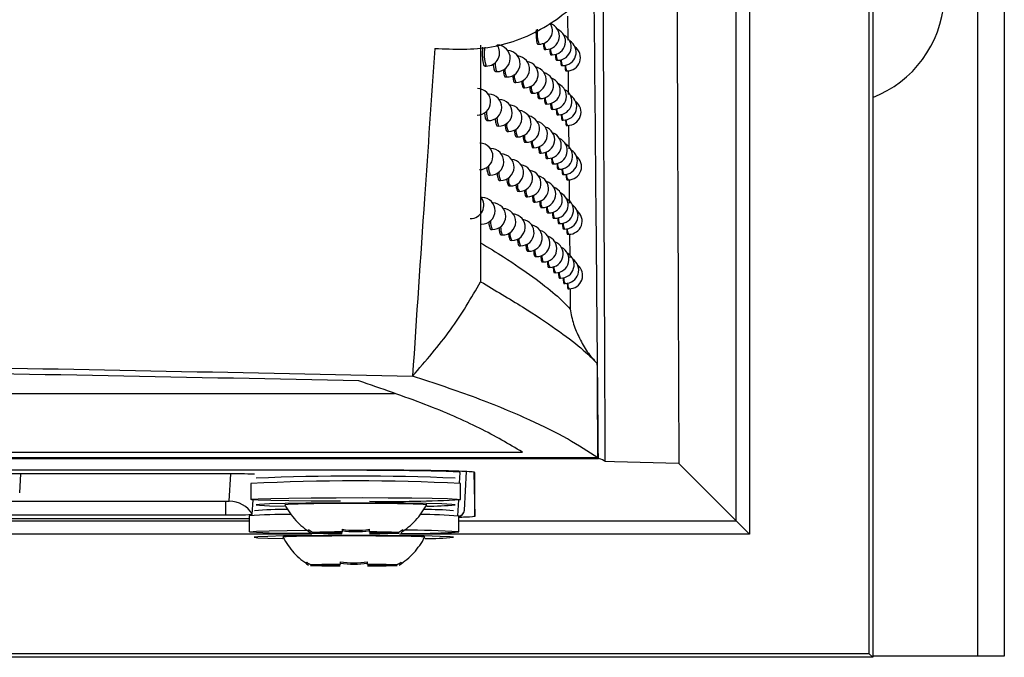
# Model space of a CAD drawing. Header units: millimetres. Extents: x -203 to 471, y -207 to 525.
# Tile 61 of 106: x 249 to 268, y 68 to 80. Entities that reach past the tile are written whole.
import ezdxf

# ---------------------------------------------------------------- set-up
doc = ezdxf.new("R2010")
doc.units = ezdxf.units.MM

msp = doc.modelspace()

# ---------------------------------------------------------------- linework, layer by layer
at = {"color": 7, "linetype": 'Continuous', "lineweight": 25}
for p, q in [((267.147, 68.091), (267.147, 248.091)), ((267.647, 248.091), (267.647, 68.091)), ((265.169, 102.472), (265.169, 68.069)), ((262.599, 70.64), (262.599, 89.04)), ((262.849, 89.04), (262.849, 70.39)), ((265.104, 68.135), (265.104, 89.147)), ((259.42, 80.142), (259.424, 79.694)), ((257.785, 79.599), (257.785, 75.143)), ((258.858, 79.618), (258.882, 79.617)), ((258.988, 79.516), (259.012, 79.516)), ((259.106, 79.415), (259.13, 79.415)), ((257.864, 79.204), (257.888, 79.203)), ((259.212, 79.314), (259.235, 79.314)), ((259.305, 79.213), (259.329, 79.213)), ((258.063, 79.101), (258.088, 79.1)), ((259.387, 79.113), (259.41, 79.112)), ((259.43, 79.115), (259.434, 78.669)), ((258.251, 78.998), (258.275, 78.998)), ((258.426, 78.896), (258.45, 78.896)), ((257.936, 78.677), (257.925, 78.677)), ((258.589, 78.794), (258.613, 78.794)), ((258.74, 78.693), (258.764, 78.692)), ((258.88, 78.591), (258.904, 78.591)), ((259.007, 78.49), (259.031, 78.489)), ((259.122, 78.389), (259.146, 78.388)), ((259.226, 78.288), (259.249, 78.287)), ((257.903, 78.177), (257.927, 78.177)), ((258.099, 78.075), (258.123, 78.074)), ((259.318, 78.187), (259.341, 78.186)), ((259.398, 78.086), (259.42, 78.086)), ((259.439, 78.089), (259.444, 77.644)), ((258.283, 77.972), (258.307, 77.972)), ((258.455, 77.87), (258.479, 77.87)), ((258.615, 77.768), (258.639, 77.768)), ((257.974, 77.651), (257.968, 77.651)), ((258.764, 77.667), (258.788, 77.666)), ((258.9, 77.565), (258.924, 77.565)), ((259.025, 77.464), (259.049, 77.463)), ((259.139, 77.363), (259.162, 77.362)), ((257.941, 77.152), (257.966, 77.151)), ((259.24, 77.262), (259.263, 77.261)), ((259.33, 77.161), (259.353, 77.161)), ((258.134, 77.049), (258.158, 77.049)), ((259.408, 77.061), (259.431, 77.06)), ((259.449, 77.063), (259.453, 76.621)), ((258.315, 76.947), (258.339, 76.946)), ((258.484, 76.845), (258.508, 76.844)), ((257.811, 76.729), (257.796, 76.729)), ((258.012, 76.626), (258.009, 76.626)), ((258.641, 76.743), (258.665, 76.742)), ((258.787, 76.641), (258.811, 76.641)), ((258.921, 76.54), (258.945, 76.539)), ((259.043, 76.438), (259.067, 76.438)), ((259.154, 76.337), (259.178, 76.337)), ((259.254, 76.236), (259.277, 76.236)), ((257.979, 76.126), (258.003, 76.126)), ((259.342, 76.136), (259.365, 76.135)), ((259.419, 76.035), (259.441, 76.035)), ((259.458, 76.038), (259.463, 75.597)), ((258.168, 76.024), (258.193, 76.024)), ((258.346, 75.922), (258.37, 75.921)), ((258.512, 75.82), (258.536, 75.819)), ((258.666, 75.718), (258.691, 75.717)), ((258.81, 75.616), (258.834, 75.616)), ((258.941, 75.515), (258.965, 75.514)), ((259.061, 75.414), (259.085, 75.413)), ((259.17, 75.313), (259.194, 75.312)), ((259.268, 75.212), (259.291, 75.211)), ((259.354, 75.111), (259.377, 75.111)), ((259.429, 75.011), (259.451, 75.01)), ((259.468, 75.013), (259.471, 74.627)), ((159.134, 73.036), (256.16, 73.036)), ((155.293, 71.815), (260.002, 71.815)), ((156.724, 71.933), (258.57, 71.933)), ((259.992, 71.824), (207.647, 71.824)), ((255.147, 71.596), (160.147, 71.596)), ((255.149, 71.591), (160.149, 71.593)), ((260.305, 71.752), (260.132, 71.757)), ((261.518, 71.721), (260.305, 71.752)), ((261.518, 71.721), (262.599, 70.64)), ((253.024, 71.524), (224.688, 71.524)), ((249.103, 71.165), (249.123, 71.524)), ((253.051, 71.01), (253.079, 71.524)), ((257.388, 71.346), (257.399, 71.552)), ((257.478, 70.841), (257.518, 71.566)), ((257.659, 71.553), (257.674, 70.723)), ((257.674, 70.723), (257.674, 71.552)), ((253.456, 71.341), (253.456, 71.041)), ((257.406, 71.041), (257.406, 71.341)), ((253.484, 70.76), (253.499, 71.034)), ((257.354, 70.735), (257.371, 71.035)), ((225.243, 71.009), (252.981, 71.008)), ((253.422, 70.678), (224.97, 70.678)), ((224.977, 70.684), (253.422, 70.683)), ((225.057, 70.751), (252.981, 70.751)), ((253.422, 70.73), (253.422, 70.43)), ((257.372, 70.43), (257.372, 70.73)), ((225.435, 70.64), (253.422, 70.64)), ((257.372, 70.64), (262.599, 70.64)), ((262.599, 70.64), (262.849, 70.39)), ((254.605, 70.39), (225.866, 70.39)), ((255.021, 70.42), (254.617, 70.42)), ((254.617, 70.411), (255.021, 70.411)), ((256.246, 70.42), (255.842, 70.42)), ((255.842, 70.411), (256.246, 70.411)), ((262.849, 70.39), (256.258, 70.39)), ((254.987, 69.809), (254.583, 69.809)), ((254.583, 69.8), (254.987, 69.8)), ((256.212, 69.809), (255.808, 69.809)), ((255.808, 69.8), (256.212, 69.8)), ((265.169, 68.069), (150.126, 68.069)), ((265.104, 68.135), (150.191, 68.135)), ((265.104, 68.135), (265.169, 68.069)), ((267.147, 68.091), (265.169, 68.091)), ((267.647, 68.091), (267.147, 68.091))]:
    msp.add_line(p, q, dxfattribs=at)
at = {"color": 7, "linetype": 'Continuous', "lineweight": 25, "flags": 128}
for points in [[(258.095, 79.6), (258.096, 79.6), (258.096, 79.6)], [(257.929, 78.672), (257.936, 78.677), (257.936, 78.677)], [(257.969, 77.649), (257.974, 77.651), (257.974, 77.651)], [(258.009, 76.625), (258.012, 76.626), (258.012, 76.626)], [(255.147, 71.007), (255.061, 71.007), (254.59, 71.01), (254.172, 71.015), (253.833, 71.021), (253.595, 71.029), (253.472, 71.037), (253.472, 71.046), (253.595, 71.054), (253.833, 71.061), (254.172, 71.068), (254.59, 71.072), (255.061, 71.075), (255.555, 71.076), (256.042, 71.074), (256.49, 71.07), (256.871, 71.065), (257.162, 71.058), (257.344, 71.05), (257.406, 71.041), (257.406, 71.041)], [(257.306, 70.941), (257.242, 70.95), (257.055, 70.958), (256.757, 70.964), (256.369, 70.97), (255.917, 70.973), (255.431, 70.974), (254.946, 70.973), (254.494, 70.97), (254.105, 70.964), (253.807, 70.958), (253.62, 70.95), (253.556, 70.941), (253.62, 70.933), (253.807, 70.925), (254.089, 70.918)], [(256.769, 70.941), (256.769, 70.941), (256.703, 70.948), (256.513, 70.955), (256.217, 70.96), (255.845, 70.963), (255.431, 70.965), (255.018, 70.963), (254.645, 70.96), (254.349, 70.955), (254.159, 70.948), (254.094, 70.941), (254.094, 70.941)], [(257.372, 70.724), (257.39, 70.727), (257.411, 70.736), (257.434, 70.752), (257.459, 70.781), (257.472, 70.809), (257.478, 70.836), (257.478, 70.84), (257.478, 70.84), (257.478, 70.841), (257.478, 70.841), (257.478, 70.841), (257.478, 70.841), (257.478, 70.841)], [(254.637, 70.399), (254.556, 70.399), (254.138, 70.404), (253.8, 70.41), (253.561, 70.418), (253.438, 70.426), (253.438, 70.435), (253.561, 70.443), (253.8, 70.451), (254.138, 70.457), (254.537, 70.461)], [(257.272, 70.33), (257.208, 70.339), (257.021, 70.347), (256.723, 70.354), (256.335, 70.359), (255.883, 70.362), (255.397, 70.363), (254.912, 70.362), (254.46, 70.359), (254.072, 70.354), (253.774, 70.347), (253.586, 70.339), (253.522, 70.33), (253.586, 70.322), (253.774, 70.314), (254.056, 70.308)], [(256.735, 70.33), (256.735, 70.33), (256.669, 70.338), (256.479, 70.344), (256.184, 70.349), (255.811, 70.353), (255.397, 70.354), (254.984, 70.353), (254.611, 70.349), (254.315, 70.344), (254.125, 70.338), (254.06, 70.33), (254.06, 70.33)]]:
    msp.add_lwpolyline(points, dxfattribs=at)
at = {"color": 7, "linetype": 'Continuous', "lineweight": 25}
for centre, radius, start, end in [((264.397, 80.591), 2.125, 291.2974, 60.3884), ((258.887, 79.867), 0.25, 268.9784, 36.053), ((259.017, 79.766), 0.25, 268.9784, 71.1954), ((259.476, 79.826), 0.629, 173.4335, 199.3835), ((259.134, 79.665), 0.25, 268.9784, 67.356), ((259.24, 79.564), 0.25, 268.9784, 63.2363), ((258.592, 79.436), 0.742, 170.3033, 198.287), ((257.892, 79.453), 0.25, 268.9784, 37.4642), ((258.092, 79.35), 0.25, 268.9784, 88.9784), ((259.187, 79.622), 0.205, 176.0428, 211.2692), ((259.333, 79.463), 0.25, 268.9784, 58.7947), ((259.414, 79.362), 0.25, 268.9784, 53.9892), ((258.279, 79.248), 0.25, 268.9784, 86.6176), ((258.455, 79.146), 0.25, 268.9784, 83.6833), ((259.299, 79.518), 0.199, 176.6046, 211.4573), ((259.4, 79.415), 0.194, 177.1095, 211.63), ((258.399, 79.245), 0.343, 176.8988, 204.9616), ((258.618, 79.044), 0.25, 268.9784, 80.6231), ((258.769, 78.942), 0.25, 268.9784, 77.4133), ((259.49, 79.313), 0.19, 177.5536, 211.7848), ((259.568, 79.211), 0.186, 177.9329, 211.919), ((258.485, 79.121), 0.244, 172.6952, 210.2394), ((258.652, 79.014), 0.234, 173.485, 210.468), ((258.908, 78.841), 0.25, 268.9784, 74.0266), ((258.807, 78.909), 0.225, 174.2265, 210.6908), ((258.951, 78.804), 0.217, 174.9204, 210.9063), ((259.035, 78.739), 0.25, 268.9784, 70.4325), ((259.15, 78.638), 0.25, 268.9784, 66.5965), ((257.723, 78.53), 0.25, 268.9784, 88.9784), ((257.932, 78.427), 0.25, 268.9784, 88.9784), ((259.083, 78.699), 0.21, 175.5662, 211.113), ((259.254, 78.537), 0.25, 268.9784, 62.4809), ((259.345, 78.436), 0.25, 268.9784, 58.0456), ((258.128, 78.324), 0.25, 268.9784, 88.9784), ((258.312, 78.222), 0.25, 268.9784, 85.8272), ((259.205, 78.595), 0.204, 176.162, 211.3087), ((259.315, 78.492), 0.198, 176.705, 211.4914), ((259.425, 78.336), 0.25, 268.9784, 53.2508), ((258.248, 78.325), 0.354, 176.2997, 204.7734), ((258.484, 78.12), 0.25, 268.9784, 82.9024), ((258.644, 78.018), 0.25, 268.9784, 79.8498), ((259.414, 78.389), 0.193, 177.192, 211.6586), ((259.502, 78.286), 0.189, 177.6193, 211.8079), ((258.431, 78.218), 0.339, 177.1364, 205.0381), ((258.515, 78.093), 0.241, 172.9159, 210.3024), ((258.792, 77.916), 0.25, 268.9784, 76.6457), ((259.578, 78.184), 0.186, 177.9829, 211.9368), ((258.679, 77.987), 0.231, 173.6819, 210.5264), ((258.831, 77.882), 0.223, 174.4013, 210.7444), ((258.929, 77.815), 0.25, 268.9784, 73.2634), ((259.054, 77.713), 0.25, 268.9784, 69.6727), ((257.766, 77.504), 0.25, 268.9784, 88.9784), ((258.972, 77.777), 0.215, 175.0743, 210.9551), ((259.167, 77.612), 0.25, 268.9784, 65.84), ((259.268, 77.511), 0.25, 268.9784, 61.7287), ((257.97, 77.401), 0.25, 268.9784, 88.9784), ((258.163, 77.299), 0.25, 268.9784, 88.9784), ((259.103, 77.672), 0.208, 175.7002, 211.1566), ((259.222, 77.569), 0.202, 176.2768, 211.347), ((259.357, 77.411), 0.25, 268.9784, 57.3003), ((258.343, 77.196), 0.25, 268.9784, 85.042), ((258.512, 77.094), 0.25, 268.9784, 82.1261), ((259.33, 77.465), 0.197, 176.8016, 211.5243), ((259.427, 77.363), 0.193, 177.2712, 211.6861), ((259.435, 77.31), 0.25, 268.9784, 52.517), ((258.283, 77.298), 0.349, 176.5564, 204.8531), ((258.462, 77.191), 0.335, 177.3657, 205.113), ((258.67, 76.992), 0.25, 268.9784, 79.0805), ((259.513, 77.26), 0.189, 177.6821, 211.83), ((259.588, 77.158), 0.186, 178.0305, 211.9538), ((258.544, 77.067), 0.238, 173.1292, 210.3639), ((258.705, 76.961), 0.229, 173.8724, 210.5834), ((258.815, 76.891), 0.25, 268.9784, 75.8816), ((258.949, 76.789), 0.25, 268.9784, 72.5033), ((258.855, 76.855), 0.221, 174.5703, 210.7967), ((259.072, 76.688), 0.25, 268.9784, 68.9159), ((259.182, 76.587), 0.25, 268.9784, 65.0866), ((257.594, 76.581), 0.25, 268.9784, 38.9483), ((257.807, 76.479), 0.25, 268.9784, 88.9784), ((258.008, 76.376), 0.25, 268.9784, 88.9784), ((258.994, 76.751), 0.214, 175.2231, 211.0025), ((259.122, 76.646), 0.207, 175.8295, 211.1989), ((259.282, 76.486), 0.25, 268.9784, 60.9799), ((259.369, 76.385), 0.25, 268.9784, 56.5588), ((258.197, 76.273), 0.25, 268.9784, 87.0585), ((258.375, 76.171), 0.25, 268.9784, 84.2619), ((259.239, 76.543), 0.201, 176.3876, 211.3841), ((259.345, 76.44), 0.196, 176.8945, 211.5561), ((259.446, 76.285), 0.25, 268.9784, 51.7877), ((258.316, 76.271), 0.345, 176.8037, 204.9312), ((258.541, 76.069), 0.25, 268.9784, 81.3542), ((259.44, 76.337), 0.192, 177.3473, 211.7125), ((259.525, 76.235), 0.188, 177.7422, 211.8513), ((258.493, 76.165), 0.332, 177.5871, 205.1863), ((258.573, 76.041), 0.236, 173.3355, 210.424), ((258.695, 75.967), 0.25, 268.9784, 78.3149), ((258.838, 75.866), 0.25, 268.9784, 75.121), ((259.598, 76.133), 0.185, 178.0758, 211.97), ((258.731, 75.935), 0.227, 174.0566, 210.639), ((258.879, 75.83), 0.219, 174.7338, 210.8477), ((258.97, 75.764), 0.25, 268.9784, 71.7464), ((259.09, 75.663), 0.25, 268.9784, 68.1622), ((259.015, 75.725), 0.212, 175.3669, 211.0486), ((259.198, 75.562), 0.25, 268.9784, 64.3363), ((259.295, 75.461), 0.25, 268.9784, 60.2344), ((259.141, 75.621), 0.206, 175.9544, 211.24), ((259.256, 75.518), 0.2, 176.4943, 211.4201), ((259.381, 75.361), 0.25, 268.9784, 55.8212), ((259.36, 75.415), 0.195, 176.984, 211.5868), ((259.454, 75.312), 0.191, 177.4202, 211.738), ((259.456, 75.26), 0.25, 268.9784, 51.0632), ((259.536, 75.21), 0.188, 177.7997, 211.8716), ((259.608, 75.108), 0.185, 178.119, 211.9855), ((253.149, 64.349), 7.176, 86.9945, 91.0019), ((255.431, 28.223), 43.259, 87.5159, 92.4842), ((255.431, 32.357), 39.034, 87.0998, 92.9002), ((256.055, 95.775), 24.771, 269.1528, 273.127), ((252.999, 72.004), 0.995, 269.0046, 272.9912), ((307.122, 70.792), 54.141, 179.7704, 180.0429), ((253.051, 70.51), 0.5, 30.0056, 90.0005), ((254.126, 63.383), 7.472, 89.8365, 94.6334), ((256.709, 64.014), 6.839, 85.2751, 89.9302), ((256.847, 75.423), 4.505, 269.0468, 275.8551), ((257.353, 70.848), 0.125, 278.7808, 356.8199), ((253.106, 77.977), 7.227, 269.0046, 272.9912), ((254.11, 62.28), 8.479, 89.3868, 94.6496), ((256.667, 61.457), 9.3, 85.6508, 90.1487), ((255.163, 55.067), 15.363, 89.9613, 92.0384), ((255.163, 85.763), 15.363, 267.9616, 270.0387), ((255.264, 60.848), 9.575, 90.5417, 91.458), ((255.264, 79.983), 9.575, 268.542, 269.4583), ((255.699, 55.067), 15.363, 87.9616, 90.0387), ((255.598, 60.848), 9.575, 88.542, 89.4583), ((255.699, 85.763), 15.363, 269.9613, 272.0384), ((255.598, 79.983), 9.575, 270.5417, 271.458), ((256.387, 86.05), 15.651, 269.6479, 273.6087), ((256.477, 57.538), 12.924, 86.0292, 90.6102), ((256.813, 74.812), 4.505, 269.0468, 275.8551), ((255.13, 54.456), 15.363, 89.9613, 92.0384), ((255.13, 85.153), 15.363, 267.9616, 270.0387), ((255.23, 60.237), 9.575, 90.5417, 91.458), ((255.23, 79.372), 9.575, 268.542, 269.4583), ((255.665, 54.456), 15.363, 87.9616, 90.0387), ((255.564, 60.237), 9.575, 88.542, 89.4583), ((255.665, 85.153), 15.363, 269.9613, 272.0384), ((255.564, 79.372), 9.575, 270.5417, 271.458)]:
    msp.add_arc(centre, radius, start, end, dxfattribs=at)
for points, knots in [([(261.454, 88.228), (261.456, 87.676), (261.46, 86.573), (261.466, 84.918), (261.472, 83.265), (261.478, 81.613), (261.485, 79.962), (261.491, 78.311), (261.498, 76.662), (261.504, 75.014), (261.511, 73.367), (261.515, 72.27), (261.518, 71.721)], [0, 0, 0, 0, 0.100005, 0.200007, 0.300006, 0.400004, 0.5, 0.599997, 0.699995, 0.799994, 0.899995, 1, 1, 1, 1]), ([(256.923, 79.535), (257.281, 79.52), (258.013, 79.489), (259.062, 79.91), (259.907, 80.644), (260.412, 81.562), (260.596, 82.55), (260.47, 83.529), (260.017, 84.452), (259.284, 85.187), (258.327, 85.685), (257.608, 85.728), (257.244, 85.749)], [0, 0, 0, 0, 0.103454, 0.212009, 0.31794, 0.418916, 0.502875, 0.598166, 0.69336, 0.791583, 0.894588, 1, 1, 1, 1]), ([(260.132, 71.757), (260.126, 73.248), (260.119, 74.74), (260.107, 77.727), (260.101, 79.222), (260.095, 80.717)], [0, 0, 0, 0, 0.5, 0.5, 1, 1, 1, 1]), ([(260.002, 71.815), (260.001, 71.991), (259.999, 72.168), (259.996, 72.521), (259.991, 73.052), (259.986, 73.582), (259.977, 74.643), (259.958, 76.766), (259.939, 78.893), (259.925, 80.313)], [0, 0, 0, 0, 0.0625, 0.0625, 0.125, 0.25, 0.25, 0.5, 1, 1, 1, 1]), ([(258.828, 79.888), (258.827, 79.862), (258.827, 79.807), (258.83, 79.73), (258.837, 79.667), (258.847, 79.625), (258.855, 79.62), (258.858, 79.618)], [0, 0, 0, 0, 0.190695, 0.395023, 0.599348, 0.803674, 1, 1, 1, 1]), ([(257.822, 79.559), (257.819, 79.533), (257.815, 79.481), (257.815, 79.395), (257.821, 79.317), (257.832, 79.253), (257.847, 79.213), (257.864, 79.198), (257.876, 79.211), (257.882, 79.218)], [0, 0, 0, 0, 0.140829, 0.283718, 0.426557, 0.569546, 0.712808, 0.856336, 1, 1, 1, 1]), ([(258.963, 79.633), (258.963, 79.632), (258.964, 79.606), (258.969, 79.567), (258.978, 79.524), (258.985, 79.519), (258.988, 79.517)], [0, 0, 0, 0, 0.00543, 0.341218, 0.677043, 1, 1, 1, 1]), ([(256.923, 79.535), (256.857, 78.593), (256.713, 76.537), (256.576, 74.481), (256.502, 73.366)], [0, 0, 0, 0, 0.45795, 1, 1, 1, 1]), ([(259.083, 79.529), (259.085, 79.508), (259.089, 79.464), (259.097, 79.423), (259.103, 79.418), (259.106, 79.415)], [0, 0, 0, 0, 0.334346, 0.673424, 1, 1, 1, 1]), ([(259.192, 79.426), (259.193, 79.405), (259.196, 79.362), (259.203, 79.322), (259.209, 79.317), (259.212, 79.315)], [0, 0, 0, 0, 0.326324, 0.669125, 1, 1, 1, 1]), ([(258.022, 79.245), (258.022, 79.235), (258.024, 79.199), (258.033, 79.151), (258.047, 79.109), (258.058, 79.104), (258.063, 79.101)], [0, 0, 0, 0, 0.109439, 0.409586, 0.71011, 1, 1, 1, 1]), ([(259.288, 79.323), (259.289, 79.303), (259.292, 79.261), (259.298, 79.221), (259.303, 79.216), (259.305, 79.214)], [0, 0, 0, 0, 0.317961, 0.664536, 1, 1, 1, 1]), ([(259.372, 79.221), (259.373, 79.201), (259.376, 79.16), (259.381, 79.121), (259.385, 79.116), (259.387, 79.113)], [0, 0, 0, 0, 0.309245, 0.659642, 1, 1, 1, 1]), ([(258.212, 79.136), (258.213, 79.128), (258.214, 79.095), (258.223, 79.049), (258.235, 79.006), (258.246, 79.001), (258.251, 78.999)], [0, 0, 0, 0, 0.087033, 0.395022, 0.703238, 1, 1, 1, 1]), ([(258.39, 79.027), (258.391, 79.022), (258.392, 78.991), (258.4, 78.947), (258.412, 78.904), (258.421, 78.899), (258.426, 78.897)], [0, 0, 0, 0, 0.063366, 0.379553, 0.695855, 1, 1, 1, 1]), ([(258.557, 78.919), (258.557, 78.916), (258.558, 78.887), (258.565, 78.845), (258.576, 78.802), (258.585, 78.797), (258.589, 78.795)], [0, 0, 0, 0, 0.038336, 0.363108, 0.687917, 1, 1, 1, 1]), ([(258.711, 78.813), (258.711, 78.811), (258.712, 78.783), (258.718, 78.743), (258.728, 78.7), (258.736, 78.695), (258.74, 78.693)], [0, 0, 0, 0, 0.021129, 0.35176, 0.682391, 1, 1, 1, 1]), ([(258.852, 78.709), (258.852, 78.708), (258.854, 78.681), (258.859, 78.642), (258.868, 78.599), (258.876, 78.594), (258.88, 78.592)], [0, 0, 0, 0, 0.012439, 0.345962, 0.679489, 1, 1, 1, 1]), ([(258.982, 78.606), (258.982, 78.605), (258.983, 78.579), (258.988, 78.54), (258.997, 78.497), (259.004, 78.493), (259.007, 78.49)], [0, 0, 0, 0, 0.003553, 0.33994, 0.676377, 1, 1, 1, 1]), ([(259.1, 78.502), (259.102, 78.481), (259.105, 78.437), (259.113, 78.397), (259.119, 78.392), (259.122, 78.389)], [0, 0, 0, 0, 0.332833, 0.672625, 1, 1, 1, 1]), ([(257.859, 78.325), (257.86, 78.314), (257.862, 78.277), (257.872, 78.228), (257.886, 78.185), (257.897, 78.18), (257.903, 78.178)], [0, 0, 0, 0, 0.124371, 0.419244, 0.714618, 1, 1, 1, 1]), ([(259.207, 78.399), (259.208, 78.379), (259.211, 78.336), (259.218, 78.296), (259.223, 78.291), (259.226, 78.288)], [0, 0, 0, 0, 0.324867, 0.668339, 1, 1, 1, 1]), ([(259.301, 78.297), (259.302, 78.277), (259.305, 78.235), (259.311, 78.195), (259.315, 78.19), (259.318, 78.187)], [0, 0, 0, 0, 0.316568, 0.663768, 1, 1, 1, 1]), ([(258.058, 78.216), (258.059, 78.208), (258.061, 78.172), (258.07, 78.125), (258.083, 78.082), (258.094, 78.078), (258.099, 78.075)], [0, 0, 0, 0, 0.10309, 0.405464, 0.70817, 1, 1, 1, 1]), ([(258.245, 78.108), (258.246, 78.101), (258.247, 78.068), (258.255, 78.023), (258.268, 77.98), (258.278, 77.975), (258.283, 77.973)], [0, 0, 0, 0, 0.080647, 0.390854, 0.701254, 1, 1, 1, 1]), ([(259.383, 78.194), (259.384, 78.175), (259.386, 78.134), (259.392, 78.095), (259.396, 78.089), (259.398, 78.087)], [0, 0, 0, 0, 0.307924, 0.658899, 1, 1, 1, 1]), ([(258.42, 77.999), (258.421, 77.995), (258.422, 77.964), (258.429, 77.921), (258.441, 77.878), (258.45, 77.873), (258.455, 77.871)], [0, 0, 0, 0, 0.056952, 0.375346, 0.693831, 1, 1, 1, 1]), ([(258.583, 77.891), (258.584, 77.889), (258.585, 77.86), (258.592, 77.819), (258.602, 77.776), (258.611, 77.771), (258.615, 77.769)], [0, 0, 0, 0, 0.031908, 0.35887, 0.685857, 1, 1, 1, 1]), ([(258.735, 77.786), (258.735, 77.785), (258.736, 77.757), (258.742, 77.717), (258.752, 77.674), (258.76, 77.669), (258.764, 77.667)], [0, 0, 0, 0, 0.019113, 0.350423, 0.681731, 1, 1, 1, 1]), ([(258.874, 77.683), (258.874, 77.682), (258.875, 77.655), (258.88, 77.616), (258.889, 77.573), (258.897, 77.568), (258.9, 77.566)], [0, 0, 0, 0, 0.010501, 0.344658, 0.678825, 1, 1, 1, 1]), ([(259.001, 77.579), (259.001, 77.579), (259.002, 77.553), (259.007, 77.514), (259.015, 77.471), (259.022, 77.467), (259.025, 77.464)], [0, 0, 0, 0, 0.001699, 0.338674, 0.675713, 1, 1, 1, 1]), ([(259.117, 77.476), (259.119, 77.455), (259.122, 77.411), (259.13, 77.371), (259.136, 77.366), (259.139, 77.363)], [0, 0, 0, 0, 0.331335, 0.671832, 1, 1, 1, 1]), ([(259.221, 77.373), (259.222, 77.353), (259.225, 77.31), (259.232, 77.27), (259.237, 77.265), (259.24, 77.262)], [0, 0, 0, 0, 0.323425, 0.667558, 1, 1, 1, 1]), ([(257.898, 77.298), (257.899, 77.287), (257.901, 77.251), (257.911, 77.202), (257.925, 77.159), (257.936, 77.154), (257.941, 77.152)], [0, 0, 0, 0, 0.118073, 0.415171, 0.712717, 1, 1, 1, 1]), ([(258.094, 77.189), (258.095, 77.181), (258.097, 77.146), (258.105, 77.099), (258.118, 77.057), (258.129, 77.052), (258.134, 77.05)], [0, 0, 0, 0, 0.0967485, 0.4013417, 0.7062237, 1, 1, 1, 1]), ([(259.313, 77.271), (259.315, 77.251), (259.317, 77.209), (259.323, 77.169), (259.328, 77.164), (259.33, 77.162)], [0, 0, 0, 0, 0.3151901, 0.6630058, 1, 1, 1, 1]), ([(259.394, 77.168), (259.395, 77.149), (259.397, 77.108), (259.402, 77.069), (259.406, 77.064), (259.408, 77.061)], [0, 0, 0, 0, 0.30662, 0.658163, 1, 1, 1, 1]), ([(258.278, 77.08), (258.278, 77.074), (258.28, 77.042), (258.288, 76.997), (258.3, 76.954), (258.31, 76.95), (258.315, 76.947)], [0, 0, 0, 0, 0.074271, 0.386687, 0.699266, 1, 1, 1, 1]), ([(258.45, 76.972), (258.45, 76.968), (258.452, 76.938), (258.459, 76.895), (258.47, 76.852), (258.479, 76.848), (258.484, 76.845)], [0, 0, 0, 0, 0.050553, 0.371143, 0.691804, 1, 1, 1, 1]), ([(258.61, 76.864), (258.61, 76.862), (258.611, 76.834), (258.618, 76.793), (258.628, 76.75), (258.637, 76.746), (258.641, 76.743)], [0, 0, 0, 0, 0.025498, 0.354639, 0.683795, 1, 1, 1, 1]), ([(258.758, 76.76), (258.758, 76.759), (258.759, 76.732), (258.765, 76.692), (258.775, 76.649), (258.783, 76.644), (258.787, 76.642)], [0, 0, 0, 0, 0.017121, 0.349098, 0.681072, 1, 1, 1, 1]), ([(258.895, 76.657), (258.895, 76.656), (258.896, 76.63), (258.901, 76.59), (258.91, 76.547), (258.917, 76.542), (258.921, 76.54)], [0, 0, 0, 0, 0.008588, 0.343366, 0.678163, 1, 1, 1, 1]), ([(259.02, 76.553), (259.022, 76.531), (259.025, 76.487), (259.034, 76.446), (259.04, 76.441), (259.043, 76.439)], [0, 0, 0, 0, 0.337401, 0.675043, 1, 1, 1, 1]), ([(259.133, 76.45), (259.135, 76.429), (259.138, 76.386), (259.146, 76.345), (259.152, 76.34), (259.154, 76.338)], [0, 0, 0, 0, 0.329853, 0.671043, 1, 1, 1, 1]), ([(257.937, 76.271), (257.938, 76.261), (257.94, 76.225), (257.949, 76.177), (257.963, 76.134), (257.974, 76.129), (257.979, 76.127)], [0, 0, 0, 0, 0.11178, 0.411095, 0.710808, 1, 1, 1, 1]), ([(259.235, 76.348), (259.237, 76.327), (259.24, 76.284), (259.246, 76.245), (259.251, 76.239), (259.254, 76.237)], [0, 0, 0, 0, 0.3219987, 0.6667825, 1, 1, 1, 1]), ([(259.326, 76.245), (259.327, 76.225), (259.329, 76.183), (259.335, 76.144), (259.34, 76.139), (259.342, 76.136)], [0, 0, 0, 0, 0.313828, 0.66225, 1, 1, 1, 1]), ([(258.129, 76.162), (258.13, 76.154), (258.132, 76.12), (258.14, 76.074), (258.153, 76.032), (258.163, 76.027), (258.168, 76.024)], [0, 0, 0, 0, 0.090416, 0.397219, 0.704271, 1, 1, 1, 1]), ([(258.31, 76.054), (258.31, 76.048), (258.312, 76.016), (258.32, 75.972), (258.332, 75.929), (258.341, 75.925), (258.346, 75.922)], [0, 0, 0, 0, 0.067908, 0.382523, 0.697272, 1, 1, 1, 1]), ([(259.405, 76.143), (259.406, 76.124), (259.408, 76.082), (259.413, 76.044), (259.417, 76.038), (259.419, 76.036)], [0, 0, 0, 0, 0.3053309, 0.657434, 1, 1, 1, 1]), ([(257.785, 75.874), (257.933, 75.784), (258.318, 75.55), (258.786, 75.225), (259.218, 74.893), (259.387, 74.716), (259.471, 74.627)], [0, 0, 0, 0, 0.171908, 0.447927, 0.723913, 1, 1, 1, 1]), ([(258.479, 75.946), (258.479, 75.942), (258.48, 75.912), (258.487, 75.87), (258.499, 75.827), (258.508, 75.823), (258.512, 75.82)], [0, 0, 0, 0, 0.04417, 0.366945, 0.689773, 1, 1, 1, 1]), ([(258.636, 75.839), (258.636, 75.837), (258.637, 75.809), (258.644, 75.768), (258.654, 75.725), (258.662, 75.721), (258.666, 75.718)], [0, 0, 0, 0, 0.023432, 0.35328, 0.683135, 1, 1, 1, 1]), ([(258.782, 75.735), (258.782, 75.734), (258.783, 75.707), (258.789, 75.667), (258.798, 75.624), (258.806, 75.619), (258.81, 75.617)], [0, 0, 0, 0, 0.015153, 0.347784, 0.680414, 1, 1, 1, 1]), ([(258.916, 75.632), (258.916, 75.631), (258.917, 75.605), (258.922, 75.565), (258.931, 75.522), (258.938, 75.518), (258.941, 75.515)], [0, 0, 0, 0, 0.006698, 0.342087, 0.677504, 1, 1, 1, 1]), ([(259.038, 75.528), (259.04, 75.506), (259.044, 75.462), (259.052, 75.422), (259.058, 75.417), (259.061, 75.414)], [0, 0, 0, 0, 0.335884, 0.674251, 1, 1, 1, 1]), ([(259.15, 75.425), (259.151, 75.404), (259.154, 75.361), (259.162, 75.321), (259.167, 75.316), (259.17, 75.313)], [0, 0, 0, 0, 0.328385, 0.670259, 1, 1, 1, 1]), ([(259.249, 75.323), (259.251, 75.302), (259.254, 75.26), (259.26, 75.22), (259.265, 75.215), (259.268, 75.212)], [0, 0, 0, 0, 0.320588, 0.666013, 1, 1, 1, 1]), ([(257.785, 75.143), (258.059, 74.981), (258.608, 74.656), (259.225, 74.243), (259.707, 73.881), (259.89, 73.694), (259.982, 73.6)], [0, 0, 0, 0, 0.249933, 0.499899, 0.749884, 1, 1, 1, 1]), ([(259.338, 75.22), (259.339, 75.2), (259.342, 75.159), (259.347, 75.119), (259.352, 75.114), (259.354, 75.112)], [0, 0, 0, 0, 0.312482, 0.661501, 1, 1, 1, 1]), ([(259.415, 75.118), (259.416, 75.099), (259.418, 75.058), (259.423, 75.019), (259.427, 75.014), (259.429, 75.011)], [0, 0, 0, 0, 0.304058, 0.656712, 1, 1, 1, 1]), ([(259.471, 74.627), (259.488, 74.532), (259.523, 74.341), (259.646, 74.076), (259.782, 73.817), (259.915, 73.672), (259.982, 73.6)], [0, 0, 0, 0, 0.249765, 0.49994, 0.75005, 1, 1, 1, 1]), ([(158.793, 73.366), (161.219, 73.416), (166.071, 73.516), (173.435, 73.636), (180.854, 73.735), (188.375, 73.809), (195.973, 73.86), (203.654, 73.886), (211.354, 73.886), (219.638, 73.859), (228.477, 73.798), (237.868, 73.694), (247.229, 73.555), (253.411, 73.429), (256.502, 73.366)], [0, 0, 0, 0, 0.075775, 0.15155, 0.227736, 0.303923, 0.381656, 0.459388, 0.537567, 0.615746, 0.711393, 0.80704, 0.90352, 1, 1, 1, 1]), ([(255.488, 73.276), (252.342, 73.339), (246.055, 73.464), (236.506, 73.602), (226.901, 73.703), (217.248, 73.763), (207.584, 73.783), (197.929, 73.762), (188.304, 73.702), (178.728, 73.601), (169.209, 73.463), (162.942, 73.338), (159.807, 73.276)], [0, 0, 0, 0, 0.10019, 0.200289, 0.300488, 0.400599, 0.500752, 0.600625, 0.700457, 0.800354, 0.900132, 1, 1, 1, 1]), ([(259.992, 71.824), (259.991, 72.027), (259.989, 72.619), (259.985, 73.211), (259.982, 73.6)], [0, 0, 0, 0, 0.343574, 1, 1, 1, 1]), ([(258.57, 71.933), (258.315, 72.084), (257.805, 72.385), (256.776, 72.833), (255.917, 73.128), (255.488, 73.276)], [0, 0, 0, 0, 0.333427, 0.666561, 1, 1, 1, 1]), ([(259.992, 71.824), (259.811, 71.943), (259.448, 72.181), (258.687, 72.558), (257.74, 72.954), (256.915, 73.229), (256.502, 73.366)], [0, 0, 0, 0, 0.22885, 0.457951, 0.728768, 1, 1, 1, 1]), ([(257.674, 71.552), (257.674, 71.555), (257.657, 71.557), (257.593, 71.563), (257.546, 71.566), (257.419, 71.571), (257.341, 71.574), (257.204, 71.577), (257.155, 71.579), (257.05, 71.581), (256.994, 71.582), (256.818, 71.585), (256.691, 71.587), (256.417, 71.59), (256.268, 71.591), (255.964, 71.594), (255.807, 71.594), (255.481, 71.596), (255.314, 71.596), (255.147, 71.596)], [0, 0, 0, 0, 0.125, 0.125, 0.25, 0.25, 0.375, 0.375, 0.4375, 0.4375, 0.5, 0.5, 0.625, 0.625, 0.75, 0.75, 0.875, 0.875, 1, 1, 1, 1]), ([(257.399, 71.552), (257.399, 71.554), (257.385, 71.557), (257.328, 71.562), (257.284, 71.564), (257.172, 71.569), (257.102, 71.571), (256.937, 71.576), (256.844, 71.578), (256.637, 71.581), (256.521, 71.583), (256.277, 71.586), (256.147, 71.587), (255.875, 71.589), (255.732, 71.59), (255.444, 71.591), (255.298, 71.591), (255.149, 71.591)], [0, 0, 0, 0, 0.125, 0.125, 0.25, 0.25, 0.375, 0.375, 0.5, 0.5, 0.625, 0.625, 0.75, 0.75, 0.875, 0.875, 1, 1, 1, 1]), ([(254.094, 70.941), (254.158, 70.838), (254.285, 70.632), (254.48, 70.487), (254.578, 70.415)], [0, 0, 0, 0, 0.500043, 1, 1, 1, 1]), ([(256.285, 70.415), (256.382, 70.487), (256.577, 70.632), (256.705, 70.838), (256.769, 70.941)], [0, 0, 0, 0, 0.499957, 1, 1, 1, 1]), ([(257.674, 70.723), (257.656, 70.717), (257.634, 70.71), (257.413, 70.704), (257.372, 70.703)], [0, 0, 0, 0, 0.8167491, 1, 1, 1, 1]), ([(254.06, 70.33), (254.124, 70.227), (254.251, 70.021), (254.446, 69.876), (254.544, 69.804)], [0, 0, 0, 0, 0.500043, 1, 1, 1, 1]), ([(256.251, 69.804), (256.348, 69.876), (256.543, 70.021), (256.671, 70.227), (256.735, 70.33)], [0, 0, 0, 0, 0.499957, 1, 1, 1, 1])]:
    msp.add_open_spline(points, degree=3, knots=knots, dxfattribs=at)
for points in [[(256.502, 73.366), (256.752, 73.652), (257.253, 74.224), (257.607, 74.837), (257.785, 75.143)], [(260.132, 71.757), (260.109, 71.776), (260.065, 71.795), (260.002, 71.815)], [(254.542, 70.46), (254.53, 70.437), (254.53, 70.44), (254.542, 70.469)], [(254.617, 70.42), (254.592, 70.435), (254.567, 70.452), (254.542, 70.469)], [(255.174, 70.48), (255.343, 70.455), (255.519, 70.455), (255.689, 70.48)], [(255.174, 70.48), (255.174, 70.462), (255.174, 70.445), (255.174, 70.429)], [(255.689, 70.429), (255.689, 70.445), (255.689, 70.462), (255.689, 70.48)], [(256.32, 70.469), (256.296, 70.452), (256.271, 70.435), (256.246, 70.42)], [(256.32, 70.469), (256.333, 70.44), (256.333, 70.437), (256.32, 70.46)], [(255.689, 70.449), (255.52, 70.423), (255.343, 70.423), (255.174, 70.449)], [(254.508, 69.849), (254.496, 69.826), (254.496, 69.829), (254.508, 69.858)], [(254.583, 69.809), (254.558, 69.824), (254.533, 69.841), (254.508, 69.858)], [(255.14, 69.869), (255.309, 69.844), (255.485, 69.844), (255.655, 69.869)], [(255.14, 69.869), (255.14, 69.851), (255.14, 69.835), (255.14, 69.818)], [(255.655, 69.838), (255.486, 69.812), (255.309, 69.812), (255.14, 69.838)], [(255.655, 69.818), (255.655, 69.835), (255.655, 69.851), (255.655, 69.869)], [(256.286, 69.858), (256.262, 69.841), (256.237, 69.824), (256.212, 69.809)], [(256.286, 69.858), (256.299, 69.83), (256.299, 69.826), (256.286, 69.849)]]:
    msp.add_open_spline(points, degree=3, dxfattribs=at)

doc.saveas('drawing.dxf')
